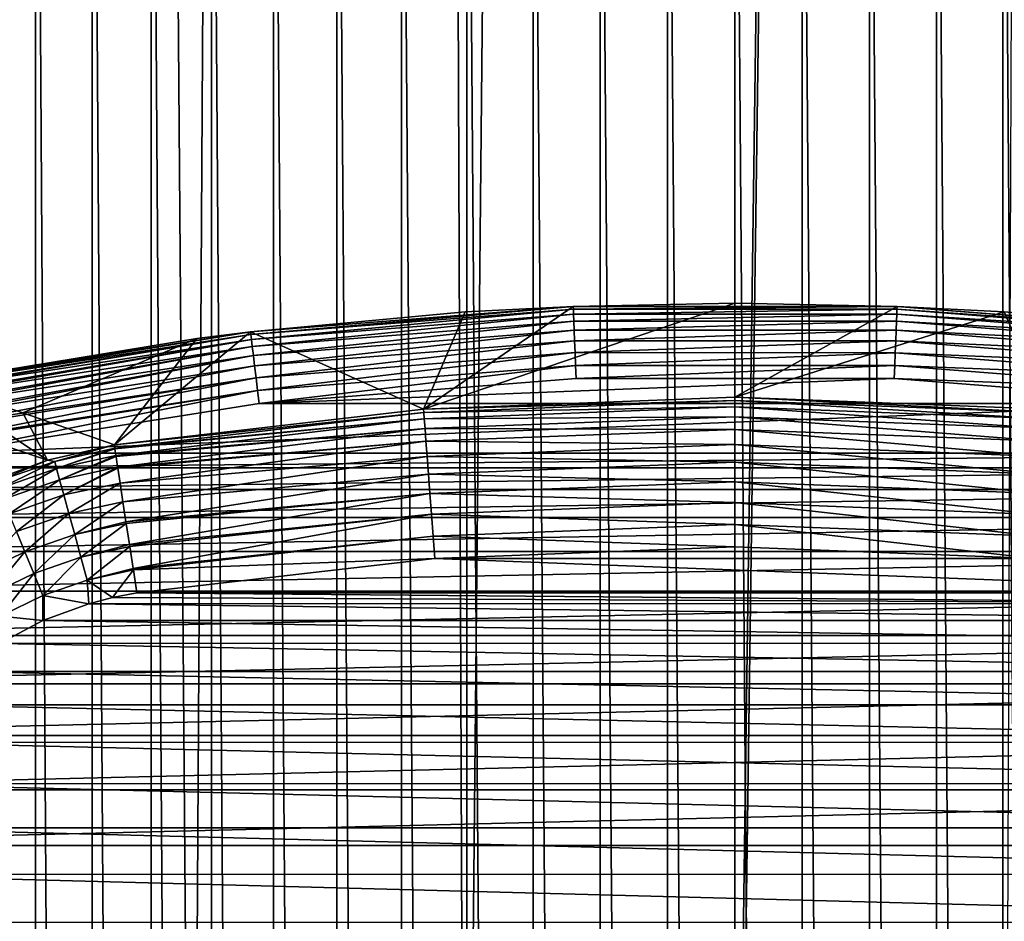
# Model space of a CAD drawing. Header units: metres. Extents: x -24 to 72, y -247 to 22.
# Tile 249 of 256: x -2.43 to 0.91, y -193.63 to -190.57. Entities that reach past the tile are written whole.
import ezdxf

# ---------------------------------------------------------------- set-up
doc = ezdxf.new("R2010")
doc.units = ezdxf.units.M
doc.layers.add('solid_509589_MEDIA_SW0001', color=7, linetype='CONTINUOUS')

msp = doc.modelspace()

# ---------------------------------------------------------------- linework, layer by layer
at = {"layer": 'solid_509589_MEDIA_SW0001'}
for points in [[(-1.8411, -196.565323, 278.030151), (-2.778035, -196.665543, 278.143921), (-2.562704, -103.113213, 276.481201)], [(-1.8411, -196.565323, 278.030151), (-2.562704, -103.113213, 276.481201), (-1.273931, -103.115448, 276.353119)], [(-0.914482, -196.50621, 277.96283), (-1.8411, -196.565323, 278.030151), (-1.273931, -103.115448, 276.353119)], [(-0.914482, -196.50621, 277.96283), (-1.273931, -103.115448, 276.353119), (0.000003, -103.116188, 276.310883)], [(-0.914482, -196.50621, 277.96283), (0.000003, -103.116188, 276.310883), (0.000003, -103.316154, 276.314362)], [(0.000003, -195.803818, 277.928741), (0.000003, -103.316154, 276.314362), (1.273439, -103.115448, 276.353088)], [(0.000004, -196.487045, 277.940674), (0.000003, -195.803818, 277.928741), (1.273439, -103.115448, 276.353088)], [(0.915195, -196.506195, 277.96286), (0.000004, -196.487045, 277.940674), (1.273439, -103.115448, 276.353088)], [(-0.914482, -196.50621, 277.96283), (0.000003, -103.316154, 276.314362), (0.000003, -195.803818, 277.928741)], [(-2.558569, -187.76239, 309.139099), (-2.558844, -218.845291, 309.681671), (-2.372415, -218.71817, 309.679901)], [(-2.372247, -187.88942, 309.141785), (-2.558569, -187.76239, 309.139099), (-2.372415, -218.71817, 309.679901)], [(-2.372247, -187.88942, 309.141785), (-2.372415, -218.71817, 309.679901), (-2.179189, -218.600693, 309.678253)], [(-2.179086, -188.006821, 309.144257), (-2.372247, -187.88942, 309.141785), (-2.179189, -218.600693, 309.678253)], [(-2.179086, -188.006821, 309.144257), (-2.179189, -218.600693, 309.678253), (-1.979616, -218.493149, 309.676788)], [(-1.979491, -188.114349, 309.146515), (-2.179086, -188.006821, 309.144257), (-1.979616, -218.493149, 309.676788)], [(-1.979491, -188.114349, 309.146515), (-1.979616, -218.493149, 309.676788), (-1.774487, -218.396072, 309.675476)], [(-1.774213, -188.211487, 309.14859), (-1.979491, -188.114349, 309.146515), (-1.774487, -218.396072, 309.675476)], [(-1.774213, -188.211487, 309.14859), (-1.774487, -218.396072, 309.675476), (-1.564267, -218.309677, 309.674286)], [(-1.563955, -188.297882, 309.150421), (-1.774213, -188.211487, 309.14859), (-1.564267, -218.309677, 309.674286)], [(-1.563955, -188.297882, 309.150421), (-1.564267, -218.309677, 309.674286), (-1.349391, -218.234177, 309.673279)], [(-1.349169, -188.373337, 309.152039), (-1.563955, -188.297882, 309.150421), (-1.349391, -218.234177, 309.673279)], [(-1.349169, -188.373337, 309.152039), (-1.349391, -218.234177, 309.673279), (-1.130705, -218.169907, 309.672394)], [(-1.130527, -188.437592, 309.153412), (-1.349169, -188.373337, 309.152039), (-1.130705, -218.169907, 309.672394)], [(-1.130527, -188.437592, 309.153412), (-1.130705, -218.169907, 309.672394), (-0.908685, -218.117035, 309.671661)], [(-0.908503, -188.490448, 309.154541), (-1.130527, -188.437592, 309.153412), (-0.908685, -218.117035, 309.671661)], [(1.131405, -188.437576, 309.153076), (0.909385, -188.490448, 309.154266), (1.131227, -218.169891, 309.672028)], [(-0.908503, -188.490448, 309.154541), (-0.908685, -218.117035, 309.671661), (-0.683755, -218.075684, 309.671112)], [(-0.683533, -188.531784, 309.155396), (-0.908503, -188.490448, 309.154541), (-0.683755, -218.075684, 309.671112)], [(0.909385, -188.490448, 309.154266), (0.684455, -188.531769, 309.155212), (0.909203, -218.11702, 309.671387)], [(0.909385, -188.490448, 309.154266), (0.909203, -218.11702, 309.671387), (1.131227, -218.169891, 309.672028)], [(-0.683533, -188.531784, 309.155396), (-0.683755, -218.075684, 309.671112), (-0.456575, -218.046036, 309.670685)], [(-0.456357, -188.561432, 309.156036), (-0.683533, -188.531784, 309.155396), (-0.456575, -218.046036, 309.670685)], [(0.684455, -188.531769, 309.155212), (0.457275, -188.561432, 309.155884), (0.684233, -218.075684, 309.670898)], [(0.684455, -188.531769, 309.155212), (0.684233, -218.075684, 309.670898), (0.909203, -218.11702, 309.671387)], [(-0.456357, -188.561432, 309.156036), (-0.456575, -218.046036, 309.670685), (-0.228438, -218.028198, 309.67041)], [(-0.228256, -188.579269, 309.156372), (-0.456357, -188.561432, 309.156036), (-0.228438, -218.028198, 309.67041)], [(0.457275, -188.561432, 309.155884), (0.229138, -188.579254, 309.156311), (0.457057, -218.046021, 309.670532)], [(0.457275, -188.561432, 309.155884), (0.457057, -218.046021, 309.670532), (0.684233, -218.075684, 309.670898)], [(-0.228256, -188.579269, 309.156372), (-0.228438, -218.028198, 309.67041), (0.000294, -218.022217, 309.670319)], [(-0.228256, -188.579269, 309.156372), (0.000294, -218.022217, 309.670319), (0.000406, -188.585236, 309.156494)], [(0.000406, -188.585236, 309.156494), (0.000294, -218.022217, 309.670319), (0.228956, -218.028198, 309.670349)], [(0.229138, -188.579254, 309.156311), (0.000406, -188.585236, 309.156494), (0.228956, -218.028198, 309.670349)], [(0.229138, -188.579254, 309.156311), (0.228956, -218.028198, 309.670349), (0.457057, -218.046021, 309.670532)], [(-0.547581, -191.542175, 273.590607), (-0.914046, -191.561356, 273.590942), (-1.642456, -191.62915, 273.637146)], [(-0.547514, -191.543091, 273.635651), (-0.547581, -191.542175, 273.590607), (-1.642456, -191.62915, 273.637146)], [(-0.547514, -191.543091, 273.635651), (-1.642456, -191.62915, 273.637146), (-1.641312, -191.638062, 273.681274)], [(-0.547133, -191.552063, 273.679749), (-0.547514, -191.543091, 273.635651), (-1.641312, -191.638062, 273.681274)], [(-1.055139, -191.890747, 269.032928), (-0.547581, -191.542175, 273.590607), (0, -191.531464, 273.590424)], [(0, -191.850204, 269.032227), (-1.055139, -191.890747, 269.032928), (0, -191.531464, 273.590424)], [(-1.055139, -191.890747, 269.032928), (-0.914046, -191.561356, 273.590942), (-0.547581, -191.542175, 273.590607)], [(0, -191.531464, 273.590424), (-0.547581, -191.542175, 273.590607), (-0.547514, -191.543091, 273.635651)], [(0.550871, -191.542313, 273.590637), (0, -191.531464, 273.590424), (-0.547514, -191.543091, 273.635651)], [(0.550804, -191.543228, 273.635651), (0.550871, -191.542313, 273.590637), (-0.547514, -191.543091, 273.635651)], [(0.550804, -191.543228, 273.635651), (-0.547514, -191.543091, 273.635651), (-0.547133, -191.552063, 273.679749)], [(0.550421, -191.5522, 273.679749), (0.550804, -191.543228, 273.635651), (-0.547133, -191.552063, 273.679749)], [(0, -191.850204, 269.032227), (0, -191.531464, 273.590424), (0.550871, -191.542313, 273.590637)], [(0, -191.850204, 269.032227), (0.550871, -191.542313, 273.590637), (0.914046, -191.561356, 273.590942)], [(1.645726, -191.629532, 273.637146), (0.550804, -191.543228, 273.635651), (0.550421, -191.5522, 273.679749)], [(0.914046, -191.561356, 273.590942), (0.550871, -191.542313, 273.590637), (0.550804, -191.543228, 273.635651)], [(1.645926, -191.628632, 273.592133), (0.914046, -191.561356, 273.590942), (0.550804, -191.543228, 273.635651)], [(1.645726, -191.629532, 273.637146), (1.645926, -191.628632, 273.592133), (0.550804, -191.543228, 273.635651)], [(-0.914046, -191.561356, 273.590942), (-1.642656, -191.628235, 273.592133), (-1.642456, -191.62915, 273.637146)], [(-1.055139, -191.890747, 269.032928), (-1.642656, -191.628235, 273.592133), (-0.914046, -191.561356, 273.590942)], [(-0.547133, -191.552063, 273.679749), (-1.641312, -191.638062, 273.681274), (-1.639259, -191.654678, 273.723053)], [(-0.546449, -191.568802, 273.721558), (-0.547133, -191.552063, 273.679749), (-1.639259, -191.654678, 273.723053)], [(-0.546449, -191.568802, 273.721558), (-1.639259, -191.654678, 273.723053), (-1.636366, -191.678482, 273.761169)], [(-0.545484, -191.592743, 273.759674), (-0.546449, -191.568802, 273.721558), (-1.636366, -191.678482, 273.761169)], [(0.550421, -191.5522, 273.679749), (-0.547133, -191.552063, 273.679749), (-0.546449, -191.568802, 273.721558)], [(0.549732, -191.568924, 273.721558), (0.550421, -191.5522, 273.679749), (-0.546449, -191.568802, 273.721558)], [(0.549732, -191.568924, 273.721558), (-0.546449, -191.568802, 273.721558), (-0.545484, -191.592743, 273.759674)], [(0.548762, -191.59288, 273.759674), (0.549732, -191.568924, 273.721558), (-0.545484, -191.592743, 273.759674)], [(1.057245, -191.890915, 269.032928), (0, -191.850204, 269.032227), (0.914046, -191.561356, 273.590942)], [(1.642523, -191.655075, 273.723053), (0.549732, -191.568924, 273.721558), (0.548762, -191.59288, 273.759674)], [(1.644579, -191.638443, 273.681274), (0.550421, -191.5522, 273.679749), (0.549732, -191.568924, 273.721558)], [(1.642523, -191.655075, 273.723053), (1.644579, -191.638443, 273.681274), (0.549732, -191.568924, 273.721558)], [(1.644579, -191.638443, 273.681274), (1.645726, -191.629532, 273.637146), (0.550421, -191.5522, 273.679749)], [(1.057245, -191.890915, 269.032928), (0.914046, -191.561356, 273.590942), (1.645926, -191.628632, 273.592133)], [(-0.545484, -191.592743, 273.759674), (-1.636366, -191.678482, 273.761169), (-1.632726, -191.708694, 273.794373)], [(-0.544271, -191.623138, 273.792877), (-0.545484, -191.592743, 273.759674), (-1.632726, -191.708694, 273.794373)], [(0.548762, -191.59288, 273.759674), (-0.545484, -191.592743, 273.759674), (-0.544271, -191.623138, 273.792877)], [(0.547541, -191.623276, 273.792877), (0.548762, -191.59288, 273.759674), (-0.544271, -191.623138, 273.792877)], [(1.639624, -191.678864, 273.761169), (0.548762, -191.59288, 273.759674), (0.547541, -191.623276, 273.792877)], [(1.639624, -191.678864, 273.761169), (1.642523, -191.655075, 273.723053), (0.548762, -191.59288, 273.759674)], [(-1.642656, -191.628235, 273.592133), (-2.72646, -191.799362, 273.601654), (-2.726589, -191.799179, 273.608185)], [(-1.642656, -191.628235, 273.592133), (-2.726589, -191.799179, 273.608185), (-2.726527, -191.799271, 273.620789)], [(-1.642456, -191.62915, 273.637146), (-1.642656, -191.628235, 273.592133), (-2.726527, -191.799271, 273.620789)], [(-1.642456, -191.62915, 273.637146), (-2.726527, -191.799271, 273.620789), (-2.725653, -191.80304, 273.657043)], [(-1.642656, -191.628235, 273.592133), (-1.824184, -191.650909, 273.592529), (-2.72646, -191.799362, 273.601654)], [(-1.642456, -191.62915, 273.637146), (-2.725653, -191.80304, 273.657043), (-2.725265, -191.80484, 273.666199)], [(-1.641312, -191.638062, 273.681274), (-1.642456, -191.62915, 273.637146), (-2.725265, -191.80484, 273.666199)], [(-1.641312, -191.638062, 273.681274), (-2.725265, -191.80484, 273.666199), (-2.722879, -191.816177, 273.704163)], [(-1.641312, -191.638062, 273.681274), (-2.722879, -191.816177, 273.704163), (-2.722231, -191.819305, 273.711884)], [(-1.639259, -191.654678, 273.723053), (-1.641312, -191.638062, 273.681274), (-2.722231, -191.819305, 273.711884)], [(-1.642656, -191.628235, 273.592133), (-2.104052, -192.012146, 269.035034), (-1.824184, -191.650909, 273.592529)], [(-1.055139, -191.890747, 269.032928), (-2.104052, -192.012146, 269.035034), (-1.642656, -191.628235, 273.592133)], [(-0.544271, -191.623138, 273.792877), (-1.632726, -191.708694, 273.794373), (-1.628457, -191.744324, 273.821564)], [(-0.542848, -191.658997, 273.820068), (-0.544271, -191.623138, 273.792877), (-1.628457, -191.744324, 273.821564)], [(0.547541, -191.623276, 273.792877), (-0.544271, -191.623138, 273.792877), (-0.542848, -191.658997, 273.820068)], [(0.54611, -191.659134, 273.820068), (0.547541, -191.623276, 273.792877), (-0.542848, -191.658997, 273.820068)], [(1.635976, -191.709076, 273.794373), (0.547541, -191.623276, 273.792877), (0.54611, -191.659134, 273.820068)], [(1.635976, -191.709076, 273.794373), (1.639624, -191.678864, 273.761169), (0.547541, -191.623276, 273.792877)], [(-1.824184, -191.650909, 273.592529), (-2.726522, -191.799744, 273.595123), (-2.72646, -191.799362, 273.601654)], [(-1.824184, -191.650909, 273.592529), (-2.414588, -191.90303, 271.309448), (-2.726522, -191.799744, 273.595123)], [(-1.639259, -191.654678, 273.723053), (-2.722231, -191.819305, 273.711884), (-2.718376, -191.838074, 273.747772)], [(-1.639259, -191.654678, 273.723053), (-2.718376, -191.838074, 273.747772), (-2.717396, -191.84288, 273.755096)], [(-1.636366, -191.678482, 273.761169), (-1.639259, -191.654678, 273.723053), (-2.717396, -191.84288, 273.755096)], [(-1.636366, -191.678482, 273.761169), (-2.717396, -191.84288, 273.755096), (-2.712314, -191.867905, 273.786194)], [(-1.636366, -191.678482, 273.761169), (-2.712314, -191.867905, 273.786194), (-2.710945, -191.87468, 273.79306)], [(-1.632726, -191.708694, 273.794373), (-1.636366, -191.678482, 273.761169), (-2.710945, -191.87468, 273.79306)], [(-1.824184, -191.650909, 273.592529), (-2.104052, -192.012146, 269.035034), (-2.414588, -191.90303, 271.309448)], [(-0.542848, -191.658997, 273.820068), (-1.628457, -191.744324, 273.821564), (-1.623697, -191.78421, 273.841888)], [(-0.541261, -191.699142, 273.840393), (-0.542848, -191.658997, 273.820068), (-1.623697, -191.78421, 273.841888)], [(0.54611, -191.659134, 273.820068), (-0.542848, -191.658997, 273.820068), (-0.541261, -191.699142, 273.840393)], [(0.544513, -191.69928, 273.840393), (0.54611, -191.659134, 273.820068), (-0.541261, -191.699142, 273.840393)], [(1.631699, -191.744705, 273.821564), (0.54611, -191.659134, 273.820068), (0.544513, -191.69928, 273.840393)], [(1.631699, -191.744705, 273.821564), (1.635976, -191.709076, 273.794373), (0.54611, -191.659134, 273.820068)], [(-1.632726, -191.708694, 273.794373), (-2.710945, -191.87468, 273.79306), (-2.704929, -191.904526, 273.817932)], [(-1.632726, -191.708694, 273.794373), (-2.704929, -191.904526, 273.817932), (-2.703258, -191.912827, 273.823547)], [(-1.628457, -191.744324, 273.821564), (-1.632726, -191.708694, 273.794373), (-2.703258, -191.912827, 273.823547)], [(-0.541261, -191.699142, 273.840393), (-1.623697, -191.78421, 273.841888), (-1.618601, -191.827087, 273.854675)], [(-0.539562, -191.742279, 273.85318), (-0.541261, -191.699142, 273.840393), (-1.618601, -191.827087, 273.854675)], [(0.544513, -191.69928, 273.840393), (-0.541261, -191.699142, 273.840393), (-0.539562, -191.742279, 273.85318)], [(0.542804, -191.742416, 273.85318), (0.544513, -191.69928, 273.840393), (-0.539562, -191.742279, 273.85318)], [(1.626929, -191.784592, 273.841888), (0.544513, -191.69928, 273.840393), (0.542804, -191.742416, 273.85318)], [(1.626929, -191.784592, 273.841888), (1.631699, -191.744705, 273.821564), (0.544513, -191.69928, 273.840393)], [(-1.628457, -191.744324, 273.821564), (-2.703258, -191.912827, 273.823547), (-2.696502, -191.946503, 273.841766)], [(-1.623697, -191.78421, 273.841888), (-1.628457, -191.744324, 273.821564), (-2.696502, -191.946503, 273.841766)], [(-0.539562, -191.742279, 273.85318), (-1.618601, -191.827087, 273.854675), (-1.613352, -191.871552, 273.859497)], [(-0.539562, -191.742279, 273.85318), (-1.613352, -191.871552, 273.859497), (-0.537768, -191.787018, 273.858032)], [(0.542804, -191.742416, 273.85318), (-0.539562, -191.742279, 273.85318), (-0.537768, -191.787018, 273.858032)], [(0.542804, -191.742416, 273.85318), (-0.537768, -191.787018, 273.858032), (0.540999, -191.78714, 273.858032)], [(1.621823, -191.827469, 273.854675), (0.542804, -191.742416, 273.85318), (0.540999, -191.78714, 273.858032)], [(1.621823, -191.827469, 273.854675), (1.626929, -191.784592, 273.841888), (0.542804, -191.742416, 273.85318)], [(-2.33083, -192.063339, 269.028748), (-2.943747, -191.857788, 273.592682), (-2.726522, -191.799744, 273.595123)], [(-2.414588, -191.90303, 271.309448), (-2.33083, -192.063339, 269.028748), (-2.726522, -191.799744, 273.595123)], [(-1.623697, -191.78421, 273.841888), (-2.696502, -191.946503, 273.841766), (-2.694835, -191.954834, 273.845276)], [(-1.623697, -191.78421, 273.841888), (-2.694835, -191.954834, 273.845276), (-2.68736, -191.992249, 273.856812)], [(-1.618601, -191.827087, 273.854675), (-1.623697, -191.78421, 273.841888), (-2.68736, -191.992249, 273.856812)], [(0.540999, -191.78714, 273.858032), (-0.537768, -191.787018, 273.858032), (-1.613352, -191.871552, 273.859497)], [(1.616567, -191.871933, 273.859497), (0.540999, -191.78714, 273.858032), (-1.613352, -191.871552, 273.859497)], [(1.621823, -191.827469, 273.854675), (0.540999, -191.78714, 273.858032), (1.616567, -191.871933, 273.859497)], [(-1.618601, -191.827087, 273.854675), (-2.68736, -191.992249, 273.856812), (-2.686199, -191.998062, 273.858002)], [(-1.618601, -191.827087, 273.854675), (-2.686199, -191.998062, 273.858002), (-2.677853, -192.039993, 273.862427)], [(-1.618601, -191.827087, 273.854675), (-2.677853, -192.039993, 273.862427), (-1.613352, -191.871552, 273.859497)], [(-2.33083, -192.063339, 269.028748), (-2.548212, -192.143707, 269.02356), (-2.943747, -191.857788, 273.592682)], [(1.616567, -191.871933, 273.859497), (-1.613352, -191.871552, 273.859497), (-2.677853, -192.039993, 273.862427)], [(2.677853, -192.039993, 273.862427), (1.616567, -191.871933, 273.859497), (-2.677853, -192.039993, 273.862427)], [(0.001055, -191.861221, 268.957184), (-1.055139, -191.890747, 269.032928), (0, -191.850204, 269.032227)], [(-1.054394, -191.901733, 268.957886), (-1.055139, -191.890747, 269.032928), (0.001055, -191.861221, 268.957184)], [(-1.054394, -191.901733, 268.957886), (0.001055, -191.861221, 268.957184), (0.001054, -191.883453, 268.884644)], [(1.056499, -191.901901, 268.957886), (0, -191.850204, 269.032227), (1.057245, -191.890915, 269.032928)], [(0.001055, -191.861221, 268.957184), (0, -191.850204, 269.032227), (1.056499, -191.901901, 268.957886)], [(0.001054, -191.883453, 268.884644), (0.001055, -191.861221, 268.957184), (1.054886, -191.924072, 268.885376)], [(0.001055, -191.861221, 268.957184), (1.056499, -191.901901, 268.957886), (1.054886, -191.924072, 268.885376)], [(-2.414588, -191.90303, 271.309448), (-2.104052, -192.012146, 269.035034), (-2.33083, -192.063339, 269.028748)], [(-1.054394, -191.901733, 268.957886), (-2.104052, -192.012146, 269.035034), (-1.055139, -191.890747, 269.032928)], [(-1.054394, -191.901733, 268.957886), (-2.102492, -192.023575, 268.957642), (-2.104052, -192.012146, 269.035034)], [(-1.052785, -191.923904, 268.885376), (-2.102492, -192.023575, 268.957642), (-1.054394, -191.901733, 268.957886)], [(-1.052785, -191.923904, 268.885376), (-1.054394, -191.901733, 268.957886), (0.001054, -191.883453, 268.884644)], [(-1.052785, -191.923904, 268.885376), (0.001054, -191.883453, 268.884644), (0.001051, -191.916412, 268.816345)], [(0.001051, -191.916412, 268.816345), (0.001054, -191.883453, 268.884644), (1.052444, -191.956924, 268.817047)], [(0.001054, -191.883453, 268.884644), (1.054886, -191.924072, 268.885376), (1.052444, -191.956924, 268.817047)], [(-1.052785, -191.923904, 268.885376), (-2.102295, -192.024948, 268.951782), (-2.102492, -192.023575, 268.957642)], [(-1.052785, -191.923904, 268.885376), (-2.098849, -192.048477, 268.878845), (-2.102295, -192.024948, 268.951782)], [(-1.050347, -191.956772, 268.817047), (-2.098849, -192.048477, 268.878845), (-1.052785, -191.923904, 268.885376)], [(-1.050347, -191.956772, 268.817047), (-1.052785, -191.923904, 268.885376), (0.001051, -191.916412, 268.816345)], [(-1.050347, -191.956772, 268.817047), (0.001051, -191.916412, 268.816345), (0.001048, -191.95932, 268.753784)], [(0.001048, -191.95932, 268.753784), (0.001051, -191.916412, 268.816345), (1.049229, -191.99971, 268.754486)], [(0.001051, -191.916412, 268.816345), (1.052444, -191.956924, 268.817047), (1.049229, -191.99971, 268.754486)], [(-1.050347, -191.956772, 268.817047), (-2.098417, -192.051392, 268.871887), (-2.098849, -192.048477, 268.878845)], [(-1.050347, -191.956772, 268.817047), (-2.093011, -192.087509, 268.802643), (-2.098417, -192.051392, 268.871887)], [(-1.047138, -191.999557, 268.754486), (-2.093011, -192.087509, 268.802643), (-1.050347, -191.956772, 268.817047)], [(-1.047138, -191.999557, 268.754486), (-1.050347, -191.956772, 268.817047), (0.001048, -191.95932, 268.753784)], [(-1.047138, -191.999557, 268.754486), (0.001048, -191.95932, 268.753784), (0.001044, -192.011185, 268.698456)], [(0.001044, -192.011185, 268.698456), (0.001048, -191.95932, 268.753784), (1.045314, -192.051437, 268.699158)], [(0.001048, -191.95932, 268.753784), (1.049229, -191.99971, 268.754486), (1.045314, -192.051437, 268.699158)], [(-2.306631, -192.06781, 268.958588), (-2.33083, -192.063339, 269.028748), (-2.104052, -192.012146, 269.035034)], [(-2.306631, -192.06781, 268.958588), (-2.104052, -192.012146, 269.035034), (-2.102492, -192.023575, 268.957642)], [(-1.047138, -191.999557, 268.754486), (-2.092529, -192.090714, 268.797577), (-2.093011, -192.087509, 268.802643)], [(-1.047138, -191.999557, 268.754486), (-2.084798, -192.1418, 268.731018), (-2.092529, -192.090714, 268.797577)], [(-1.043232, -192.05127, 268.699158), (-2.084798, -192.1418, 268.731018), (-1.047138, -191.999557, 268.754486)], [(-1.043232, -192.05127, 268.699158), (-1.047138, -191.999557, 268.754486), (0.001044, -192.011185, 268.698456)], [(-1.043232, -192.05127, 268.699158), (0.001044, -192.011185, 268.698456), (0.00104, -192.070831, 268.651611)], [(0.00104, -192.070831, 268.651611), (0.001044, -192.011185, 268.698456), (1.04079, -192.110916, 268.652313)], [(0.001044, -192.011185, 268.698456), (1.045314, -192.051437, 268.699158), (1.04079, -192.110916, 268.652313)], [(2.677853, -192.039993, 273.862427), (-2.677853, -192.039993, 273.862427), (-2.864877, -192.089798, 273.863312)], [(2.865018, -192.089828, 273.863312), (2.677853, -192.039993, 273.862427), (-2.864877, -192.089798, 273.863312)], [(-2.306631, -192.06781, 268.958588), (-2.102492, -192.023575, 268.957642), (-2.300222, -192.092087, 268.879761)], [(-2.102492, -192.023575, 268.957642), (-2.102295, -192.024948, 268.951782), (-2.300222, -192.092087, 268.879761)], [(-2.102295, -192.024948, 268.951782), (-2.098849, -192.048477, 268.878845), (-2.300222, -192.092087, 268.879761)], [(-2.504251, -192.136017, 268.959778), (-2.548212, -192.143707, 269.02356), (-2.33083, -192.063339, 269.028748)], [(-2.504251, -192.136017, 268.959778), (-2.33083, -192.063339, 269.028748), (-2.306631, -192.06781, 268.958588)], [(-2.504251, -192.136017, 268.959778), (-2.306631, -192.06781, 268.958588), (-2.495156, -192.159363, 268.880951)], [(-2.306631, -192.06781, 268.958588), (-2.300222, -192.092087, 268.879761), (-2.495156, -192.159363, 268.880951)], [(-2.300222, -192.092087, 268.879761), (-2.098849, -192.048477, 268.878845), (-2.289938, -192.130157, 268.803467)], [(-2.098849, -192.048477, 268.878845), (-2.098417, -192.051392, 268.871887), (-2.289938, -192.130157, 268.803467)], [(-2.098417, -192.051392, 268.871887), (-2.093011, -192.087509, 268.802643), (-2.289938, -192.130157, 268.803467)], [(-1.043232, -192.05127, 268.699158), (-2.075217, -192.204681, 268.672943), (-2.084798, -192.1418, 268.731018)], [(-1.038717, -192.110748, 268.652313), (-2.075217, -192.204681, 268.672943), (-1.043232, -192.05127, 268.699158)], [(-1.038717, -192.110748, 268.652313), (-1.043232, -192.05127, 268.699158), (0.00104, -192.070831, 268.651611)], [(-1.038717, -192.110748, 268.652313), (0.00104, -192.070831, 268.651611), (0.001035, -192.136887, 268.614319)], [(0.001035, -192.136887, 268.614319), (0.00104, -192.070831, 268.651611), (1.035761, -192.176758, 268.615021)], [(0.00104, -192.070831, 268.651611), (1.04079, -192.110916, 268.652313), (1.035761, -192.176758, 268.615021)], [(2.865018, -192.089828, 273.863312), (-2.864877, -192.089798, 273.863312), (-3.044124, -192.16304, 273.864594)], [(3.04406, -192.162994, 273.864594), (2.865018, -192.089828, 273.863312), (-3.044124, -192.16304, 273.864594)], [(-2.495156, -192.159363, 268.880951), (-2.300222, -192.092087, 268.879761), (-2.480562, -192.195953, 268.804626)], [(-2.300222, -192.092087, 268.879761), (-2.289938, -192.130157, 268.803467), (-2.480562, -192.195953, 268.804626)], [(-2.289938, -192.130157, 268.803467), (-2.093011, -192.087509, 268.802643), (-2.2759, -192.181534, 268.733582)], [(-2.093011, -192.087509, 268.802643), (-2.092529, -192.090714, 268.797577), (-2.2759, -192.181534, 268.733582)], [(-2.092529, -192.090714, 268.797577), (-2.084798, -192.1418, 268.731018), (-2.2759, -192.181534, 268.733582)], [(-1.038717, -192.110748, 268.652313), (-2.06473, -192.273178, 268.628387), (-2.075217, -192.204681, 268.672943)], [(-1.033698, -192.176605, 268.615021), (-2.06473, -192.273178, 268.628387), (-1.038717, -192.110748, 268.652313)], [(-1.033698, -192.176605, 268.615021), (-1.038717, -192.110748, 268.652313), (0.001035, -192.136887, 268.614319)], [(-2.480562, -192.195953, 268.804626), (-2.289938, -192.130157, 268.803467), (-2.460639, -192.2453, 268.73468)], [(-2.289938, -192.130157, 268.803467), (-2.2759, -192.181534, 268.733582), (-2.460639, -192.2453, 268.73468)], [(-2.2759, -192.181534, 268.733582), (-2.084798, -192.1418, 268.731018), (-2.25859, -192.244415, 268.673645)], [(-2.084798, -192.1418, 268.731018), (-2.075217, -192.204681, 268.672943), (-2.25859, -192.244415, 268.673645)], [(-1.033698, -192.176605, 268.615021), (0.001035, -192.136887, 268.614319), (0.001029, -192.207809, 268.587433)], [(0.001029, -192.207809, 268.587433), (0.001035, -192.136887, 268.614319), (1.030344, -192.247482, 268.588135)], [(0.001035, -192.136887, 268.614319), (1.035761, -192.176758, 268.615021), (1.030344, -192.247482, 268.588135)], [(3.04406, -192.162994, 273.864594), (-3.044124, -192.16304, 273.864594), (-3.211739, -192.258148, 273.866241)], [(3.211744, -192.258148, 273.866241), (3.04406, -192.162994, 273.864594), (-3.211739, -192.258148, 273.866241)], [(-1.033698, -192.176605, 268.615021), (-2.063995, -192.277969, 268.625854), (-2.06473, -192.273178, 268.628387)], [(-1.033698, -192.176605, 268.615021), (-2.052964, -192.349731, 268.595245), (-2.063995, -192.277969, 268.625854)], [(-1.028291, -192.24733, 268.588135), (-2.052964, -192.349731, 268.595245), (-1.033698, -192.176605, 268.615021)], [(-1.028291, -192.24733, 268.588135), (-1.033698, -192.176605, 268.615021), (0.001029, -192.207809, 268.587433)], [(-2.460639, -192.2453, 268.73468), (-2.2759, -192.181534, 268.733582), (-2.436074, -192.305679, 268.674713)], [(-2.2759, -192.181534, 268.733582), (-2.25859, -192.244415, 268.673645), (-2.436074, -192.305679, 268.674713)], [(-2.25859, -192.244415, 268.673645), (-2.075217, -192.204681, 268.672943), (-2.238813, -192.315903, 268.626495)], [(-2.075217, -192.204681, 268.672943), (-2.06473, -192.273178, 268.628387), (-2.238813, -192.315903, 268.626495)], [(-1.028291, -192.24733, 268.588135), (0.001029, -192.207809, 268.587433), (0.001024, -192.281982, 268.571594)], [(0.001024, -192.281982, 268.571594), (0.001029, -192.207809, 268.587433), (1.024661, -192.321442, 268.572296)], [(0.001029, -192.207809, 268.587433), (1.030344, -192.247482, 268.588135), (1.024661, -192.321442, 268.572296)], [(-2.436074, -192.305679, 268.674713), (-2.25859, -192.244415, 268.673645), (-2.408007, -192.374298, 268.627533)], [(-2.25859, -192.244415, 268.673645), (-2.238813, -192.315903, 268.626495), (-2.408007, -192.374298, 268.627533)], [(-1.028291, -192.24733, 268.588135), (-2.051945, -192.356354, 268.593048), (-2.052964, -192.349731, 268.595245)], [(-1.028291, -192.24733, 268.588135), (-2.040479, -192.430695, 268.575562), (-2.051945, -192.356354, 268.593048)], [(-1.02262, -192.321289, 268.572296), (-2.040479, -192.430695, 268.575562), (-1.028291, -192.24733, 268.588135)], [(-1.02262, -192.321289, 268.572296), (-1.028291, -192.24733, 268.588135), (0.001024, -192.281982, 268.571594)], [(3.211744, -192.258148, 273.866241), (-3.211739, -192.258148, 273.866241), (-3.365558, -192.373703, 273.868256)], [(3.3657, -192.373825, 273.868256), (3.211744, -192.258148, 273.866241), (-3.365558, -192.373703, 273.868256)], [(-2.06473, -192.273178, 268.628387), (-2.063995, -192.277969, 268.625854), (-2.238813, -192.315903, 268.626495)], [(-2.238813, -192.315903, 268.626495), (-2.063995, -192.277969, 268.625854), (-2.217571, -192.392365, 268.593658)], [(-2.063995, -192.277969, 268.625854), (-2.052964, -192.349731, 268.595245), (-2.217571, -192.392365, 268.593658)], [(-2.436074, -192.305679, 268.674713), (-2.408007, -192.374298, 268.627533), (-2.568911, -192.452515, 268.628876)], [(-1.02262, -192.321289, 268.572296), (0.001024, -192.281982, 268.571594), (0.001017, -192.357712, 268.567169)], [(0.001024, -192.281982, 268.571594), (1.018846, -192.396942, 268.567871), (0.001017, -192.357712, 268.567169)], [(0.001024, -192.281982, 268.571594), (1.024661, -192.321442, 268.572296), (1.018846, -192.396942, 268.567871)], [(-2.408007, -192.374298, 268.627533), (-2.238813, -192.315903, 268.626495), (-2.37786, -192.447693, 268.594635)], [(-2.238813, -192.315903, 268.626495), (-2.217571, -192.392365, 268.593658), (-2.37786, -192.447693, 268.594635)], [(-1.02262, -192.321289, 268.572296), (-2.039643, -192.436111, 268.574738), (-2.040479, -192.430695, 268.575562)], [(-1.02262, -192.321289, 268.572296), (-1.016814, -192.39679, 268.567841), (-2.039643, -192.436111, 268.574738)], [(-1.02262, -192.321289, 268.572296), (0.001017, -192.357712, 268.567169), (-1.016814, -192.39679, 268.567841)], [(3.3657, -192.373825, 273.868256), (-3.365558, -192.373703, 273.868256), (-3.503286, -192.507965, 273.870605)], [(3.503293, -192.50795, 273.870605), (3.3657, -192.373825, 273.868256), (-3.503286, -192.507965, 273.870605)], [(-2.568911, -192.452515, 268.628876), (-2.408007, -192.374298, 268.627533), (-2.530277, -192.521774, 268.595917)], [(-2.408007, -192.374298, 268.627533), (-2.37786, -192.447693, 268.594635), (-2.530277, -192.521774, 268.595917)], [(-2.052964, -192.349731, 268.595245), (-2.051945, -192.356354, 268.593048), (-2.217571, -192.392365, 268.593658)], [(-2.217571, -192.392365, 268.593658), (-2.051945, -192.356354, 268.593048), (-2.195904, -192.470093, 268.575317)], [(-2.051945, -192.356354, 268.593048), (-2.040479, -192.430695, 268.575562), (-2.195904, -192.470093, 268.575317)], [(-1.016814, -192.39679, 268.567841), (0.001017, -192.357712, 268.567169), (1.018846, -192.396942, 268.567871)], [(-2.37786, -192.447693, 268.594635), (-2.217571, -192.392365, 268.593658), (-2.347111, -192.522278, 268.576233)], [(-2.217571, -192.392365, 268.593658), (-2.195904, -192.470093, 268.575317), (-2.347111, -192.522278, 268.576233)], [(-1.016814, -192.39679, 268.567841), (-2.02763, -192.513779, 268.569885), (-2.039643, -192.436111, 268.574738)], [(-1.016814, -192.39679, 268.567841), (2.02763, -192.513779, 268.569885), (-2.02763, -192.513779, 268.569885)], [(-1.016814, -192.39679, 268.567841), (1.018846, -192.396942, 268.567871), (2.02763, -192.513779, 268.569885)], [(-2.530277, -192.521774, 268.595917), (-2.37786, -192.447693, 268.594635), (-2.490871, -192.592163, 268.577454)], [(-2.37786, -192.447693, 268.594635), (-2.347111, -192.522278, 268.576233), (-2.490871, -192.592163, 268.577454)], [(-2.040479, -192.430695, 268.575562), (-2.039643, -192.436111, 268.574738), (-2.195904, -192.470093, 268.575317)], [(-2.110201, -192.529449, 268.57016), (-2.195904, -192.470093, 268.575317), (-2.039643, -192.436111, 268.574738)], [(-2.110201, -192.529449, 268.57016), (-2.039643, -192.436111, 268.574738), (-2.02763, -192.513779, 268.569885)], [(-2.191115, -192.550385, 268.570526), (-2.347111, -192.522278, 268.576233), (-2.195904, -192.470093, 268.575317)], [(-2.110201, -192.529449, 268.57016), (-2.191115, -192.550385, 268.570526), (-2.195904, -192.470093, 268.575317)], [(3.503293, -192.50795, 273.870605), (-3.503286, -192.507965, 273.870605), (-3.622398, -192.658356, 273.87323)], [(3.622358, -192.658295, 273.87323), (3.503293, -192.50795, 273.870605), (-3.622398, -192.658356, 273.87323)], [(2.190434, -192.550171, 268.570526), (-2.110201, -192.529449, 268.57016), (-2.02763, -192.513779, 268.569885)], [(2.02763, -192.513779, 268.569885), (2.190434, -192.550171, 268.570526), (-2.02763, -192.513779, 268.569885)], [(-2.347345, -192.607803, 268.571533), (-2.490871, -192.592163, 268.577454), (-2.347111, -192.522278, 268.576233)], [(-2.191115, -192.550385, 268.570526), (-2.347345, -192.607803, 268.571533), (-2.347111, -192.522278, 268.576233)], [(2.190434, -192.550171, 268.570526), (-2.191115, -192.550385, 268.570526), (-2.110201, -192.529449, 268.57016)], [(2.346682, -192.607498, 268.571533), (-2.347345, -192.607803, 268.571533), (-2.191115, -192.550385, 268.570526)], [(2.190434, -192.550171, 268.570526), (2.346682, -192.607498, 268.571533), (-2.191115, -192.550385, 268.570526)], [(-2.347345, -192.607803, 268.571533), (-2.494045, -192.685059, 268.572876), (-2.490871, -192.592163, 268.577454)], [(2.493489, -192.684708, 268.572876), (-2.494045, -192.685059, 268.572876), (-2.347345, -192.607803, 268.571533)], [(2.346682, -192.607498, 268.571533), (2.493489, -192.684708, 268.572876), (-2.347345, -192.607803, 268.571533)], [(3.622358, -192.658295, 273.87323), (-3.622398, -192.658356, 273.87323), (-3.720994, -192.822342, 273.876099)], [(3.721017, -192.822403, 273.876099), (3.622358, -192.658295, 273.87323), (-3.720994, -192.822342, 273.876099)], [(2.628506, -192.780396, 268.574554), (-2.628981, -192.780762, 268.574554), (-2.494045, -192.685059, 268.572876)], [(2.493489, -192.684708, 268.572876), (2.628506, -192.780396, 268.574554), (-2.494045, -192.685059, 268.572876)], [(2.749701, -192.893112, 268.576508), (-2.750006, -192.893433, 268.576538), (-2.628981, -192.780762, 268.574554)], [(2.628506, -192.780396, 268.574554), (2.749701, -192.893112, 268.576508), (-2.628981, -192.780762, 268.574554)], [(3.721017, -192.822403, 273.876099), (-3.720994, -192.822342, 273.876099), (-3.797627, -192.99733, 273.87915)], [(3.797723, -192.997528, 273.87915), (3.721017, -192.822403, 273.876099), (-3.797627, -192.99733, 273.87915)], [(2.854671, -193.020432, 268.578735), (-2.854997, -193.020905, 268.578735), (-2.750006, -192.893433, 268.576538)], [(2.749701, -192.893112, 268.576508), (2.854671, -193.020432, 268.578735), (-2.750006, -192.893433, 268.576538)], [(3.797723, -192.997528, 273.87915), (-3.797627, -192.99733, 273.87915), (-3.851333, -193.18129, 273.882355)], [(3.85136, -193.181152, 273.882355), (3.797723, -192.997528, 273.87915), (-3.851333, -193.18129, 273.882355)], [(2.941583, -193.160141, 268.581177), (-2.941875, -193.160675, 268.581177), (-2.854997, -193.020905, 268.578735)], [(2.854671, -193.020432, 268.578735), (2.941583, -193.160141, 268.581177), (-2.854997, -193.020905, 268.578735)], [(3.85136, -193.181152, 273.882355), (-3.851333, -193.18129, 273.882355), (-3.881016, -193.369965, 273.885651)], [(3.85136, -193.181152, 273.882355), (-3.881016, -193.369965, 273.885651), (3.881015, -193.369965, 273.885651)], [(3.009195, -193.309906, 268.583801), (-3.009442, -193.310577, 268.583801), (-2.941875, -193.160675, 268.581177)], [(2.941583, -193.160141, 268.581177), (3.009195, -193.309906, 268.583801), (-2.941875, -193.160675, 268.581177)], [(3.056405, -193.467545, 268.586548), (-3.056574, -193.468216, 268.586548), (-3.009442, -193.310577, 268.583801)], [(3.009195, -193.309906, 268.583801), (3.056405, -193.467545, 268.586548), (-3.009442, -193.310577, 268.583801)], [(3.881015, -193.369965, 273.885651), (-3.881016, -193.369965, 273.885651), (-4.395931, -198.984039, 273.983643)], [(3.881015, -193.369965, 273.885651), (-4.395931, -198.984039, 273.983643), (4.39593, -198.984039, 273.983643)], [(3.082515, -193.63089, 268.589386), (-3.082515, -193.63089, 268.589386), (-3.056574, -193.468216, 268.586548)], [(3.056405, -193.467545, 268.586548), (3.082515, -193.63089, 268.589386), (-3.056574, -193.468216, 268.586548)]]:
    msp.add_3dface(points, dxfattribs=at)

doc.saveas('drawing.dxf')
